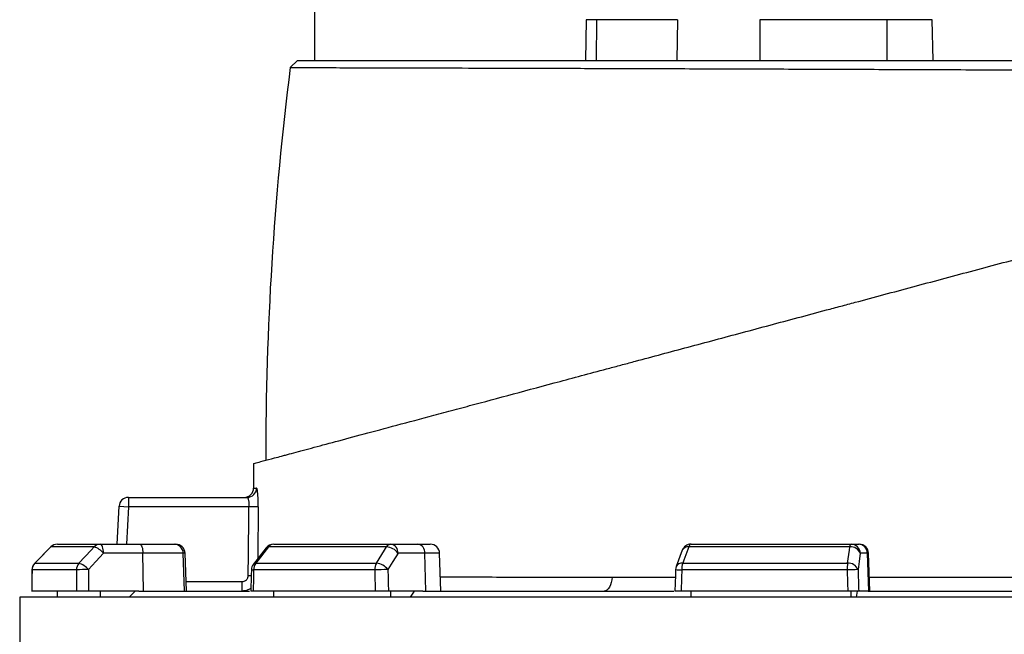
# Model space of a CAD drawing. Header units: millimetres. Extents: x 1605 to 5384, y 1283 to 6159.
# Tile 22 of 25: x 1890 to 2521, y 4911 to 5305. Entities that reach past the tile are written whole.
import ezdxf

# ---------------------------------------------------------------- set-up
doc = ezdxf.new("R2010")
doc.units = ezdxf.units.MM
doc.header["$LTSCALE"] = 2

msp = doc.modelspace()

# ---------------------------------------------------------------- linework, layer by layer
at = {"color": 7, "linetype": 'Continuous', "lineweight": 25}
for p, q in [((2078.96, 5318.87), (2078.96, 5278.87)), ((2252.99, 5304.94), (2252.53, 5278.87)), ((2259.75, 5304.94), (2259.39, 5278.87)), ((2311.61, 5304.94), (2259.75, 5304.94)), ((2311.61, 5304.94), (2311.26, 5278.87)), ((2364.4, 5304.94), (2364.4, 5278.87)), ((2445.72, 5304.94), (2364.4, 5304.94)), ((2445.72, 5304.94), (2445.72, 5278.87)), ((2475.39, 5278.87), (2474.93, 5304.94)), ((2063.37, 5274.27), (2067.98, 5278.87)), ((2063.37, 5274.26), (2063.37, 5274.27)), ((2039.91, 5020.55), (2039.91, 5004.87)), ((2039.91, 5004.87), (2039.95, 5004.87)), ((1959.65, 4998.87), (2035.8, 4998.87)), ((1959.65, 4998.87), (1959.65, 4992.87)), ((1952.39, 4968.87), (1953.66, 4993.18)), ((1953.66, 4993.18), (1959.65, 4992.87)), ((2036.9, 4992.87), (1959.65, 4992.87)), ((2042.86, 4992.82), (2036.9, 4992.87)), ((1909.91, 4967.09), (1899.52, 4956.6)), ((1937.66, 4967.11), (1910, 4967.11)), ((1914.17, 4968.87), (1941.66, 4968.87)), ((1941.66, 4968.87), (1966.9, 4968.87)), ((1966.9, 4968.87), (1988.92, 4968.87)), ((1988.92, 4968.87), (1989.97, 4968.87)), ((2125.1, 4967.11), (2049.53, 4967.11)), ((2052.76, 4968.87), (2127.85, 4968.87)), ((2127.85, 4968.87), (2145.12, 4968.87)), ((2145.12, 4968.87), (2153.12, 4968.87)), ((2422.09, 4967.11), (2318.86, 4967.11)), ((2320.28, 4968.87), (2422.86, 4968.87)), ((2422.86, 4968.87), (2427.53, 4968.87)), ((2427.53, 4968.87), (2428.05, 4968.87)), ((1968.95, 4963.08), (1943.71, 4963.08)), ((1969.24, 4938.87), (1968.95, 4963.08)), ((1994.83, 4963.08), (1968.95, 4963.08)), ((1995.67, 4938.87), (1994.83, 4963.08)), ((1996.82, 4938.87), (1995.97, 4963.08)), ((2048.05, 4966.58), (2039.78, 4956.09)), ((2149.71, 4963.08), (2132.45, 4963.08)), ((2150.36, 4938.87), (2149.71, 4963.08)), ((2159.96, 4938.87), (2159.12, 4963.08)), ((2314.66, 4964.97), (2310.73, 4954.48)), ((2433.43, 4963.08), (2428.77, 4963.08)), ((2434.26, 4938.87), (2433.43, 4963.08)), ((2434.89, 4938.87), (2434.04, 4963.08)), ((1899.61, 4956.62), (1927.93, 4956.62)), ((2041.26, 4956.62), (2118.64, 4956.62)), ((2314.93, 4956.62), (2420.63, 4956.62)), ((1926.27, 4952.38), (1897.88, 4952.38)), ((2117.5, 4952.38), (2039.92, 4952.38)), ((2420.31, 4952.38), (2314.34, 4952.38)), ((2032.42, 4944.87), (2032.42, 4938.87)), ((1926.43, 4938.87), (1897.79, 4938.87)), ((1914.17, 4934.87), (1914.17, 4938.87)), ((1966.26, 4938.87), (1934.14, 4938.87)), ((1941.66, 4934.87), (1941.66, 4938.87)), ((1960.14, 4934.87), (1963.9, 4938.87)), ((1966.26, 4938.87), (2037.26, 4938.87)), ((2117.86, 4938.87), (2039.61, 4938.87)), ((2052.76, 4934.87), (2052.76, 4938.87)), ((2148.32, 4938.87), (2126.35, 4938.87)), ((2127.85, 4934.87), (2127.85, 4938.87)), ((2140.49, 4934.87), (2143.06, 4938.87)), ((2148.32, 4938.87), (2309.19, 4938.87)), ((2420.78, 4938.87), (2313.89, 4938.87)), ((2320.28, 4934.87), (2320.28, 4938.87)), ((2422.86, 4934.87), (2422.86, 4938.87)), ((2426.28, 4934.87), (2426.97, 4938.87)), ((2433.71, 4938.87), (2427.78, 4938.87)), ((2433.71, 4938.87), (2634.21, 4938.87)), ((1889.96, 4934.87), (1889.96, 2814.87)), ((2533.96, 4934.87), (1889.96, 4934.87))]:
    msp.add_line(p, q, dxfattribs=at)
at = {"color": 8, "linetype": 'Continuous', "lineweight": 25}
for p, q in [((2259.75, 5304.94), (2252.99, 5304.94)), ((2474.93, 5304.94), (2445.72, 5304.94)), ((1959.65, 4992.87), (1958.4, 4968.87)), ((1909.91, 4967.09), (1910, 4967.11)), ((1995.97, 4963.08), (1994.83, 4963.08)), ((2159.12, 4963.08), (2149.71, 4963.08)), ((2434.04, 4963.08), (2433.43, 4963.08)), ((1899.52, 4956.6), (1899.61, 4956.62)), ((1897.78, 4952.42), (1897.88, 4952.38)), ((2036.44, 4948.82), (2038.42, 4948.79)), ((1996.61, 4944.87), (2032.42, 4944.87))]:
    msp.add_line(p, q, dxfattribs=at)
at = {"color": 7, "linetype": 'Continuous', "lineweight": 25, "flags": 128}
for points in [[(1910, 4967.11), (1901.59, 4958.63), (1899.61, 4956.62)], [(1927.93, 4956.62), (1935.8, 4965.1), (1937.66, 4967.11)], [(1943.71, 4963.08), (1943.66, 4964.22), (1943.53, 4965.31), (1943.34, 4966.31), (1943.08, 4967.18), (1942.78, 4967.9), (1942.43, 4968.43), (1942.05, 4968.76), (1941.66, 4968.87)], [(1966.9, 4968.87), (1967.29, 4968.76), (1967.67, 4968.43), (1968.02, 4967.9), (1968.33, 4967.18), (1968.58, 4966.31), (1968.78, 4965.31), (1968.9, 4964.22), (1968.95, 4963.08)], [(2049.53, 4967.11), (2042.84, 4958.63), (2041.26, 4956.62)], [(2118.64, 4956.62), (2123.86, 4965.1), (2125.1, 4967.11)], [(2318.86, 4967.11), (2315.68, 4958.63), (2314.93, 4956.62)], [(2420.63, 4956.62), (2421.81, 4965.1), (2422.09, 4967.11)], [(2422.09, 4967.11), (2422.17, 4967.5), (2422.25, 4967.85), (2422.35, 4968.16), (2422.44, 4968.41), (2422.54, 4968.61), (2422.65, 4968.75), (2422.75, 4968.84), (2422.86, 4968.87)], [(1943.71, 4963.08), (1938.74, 4957.72), (1933.98, 4952.59)], [(2132.45, 4963.08), (2129.14, 4957.72), (2125.98, 4952.59)], [(2428.77, 4963.08), (2428.02, 4957.72), (2427.31, 4952.59)], [(1897.78, 4952.42), (1897.76, 4948.97), (1897.69, 4938.61)], [(2038.49, 4952.52), (2038.41, 4949.07), (2038.17, 4938.71)], [(2310.35, 4952.58), (2310.24, 4949.13), (2309.9, 4938.77)], [(2269.66, 4947.73), (2269.46, 4945.95), (2269.11, 4944.27), (2268.6, 4942.74), (2267.96, 4941.41), (2267.2, 4940.32), (2266.35, 4939.52), (2265.44, 4939.03), (2264.5, 4938.87)]]:
    msp.add_lwpolyline(points, dxfattribs=at)
at = {"color": 7, "linetype": 'Continuous', "lineweight": 25}
for centre, radius, start, end in [((4047.64, 5023.89), 2000, 172.80845, 180.03636), ((2033.92, 5004.87), 6, 270.33559, 0.06962), ((2035.79, 5004.85), 5.99, 270.10757, 359.84871), ((1959.65, 4992.87), 6, 90, 177), ((1914.17, 4962.87), 6, 90, 135.25313), ((1914.18, 4963.02), 5.85, 90.08561, 135.6015), ((1941.69, 4963.37), 5.5, 90.31962, 137.1257), ((1934.33, 4955.57), 12.01, 38.6888, 73.93179), ((1988.88, 4962.91), 5.95, 1.57585, 89.60772), ((1989.97, 4962.87), 6, 2, 90), ((2052.76, 4962.87), 6, 90, 141.73543), ((2052.9, 4964.76), 4.11, 92.00566, 145.14485), ((2128.08, 4965.47), 3.41, 93.88554, 151.18244), ((2124.69, 4957.66), 9.46, 34.93443, 87.54405), ((2127.08, 4963.54), 5.38, 355.08211, 81.76517), ((2144.35, 4963.54), 5.38, 355.08211, 81.76517), ((2153.12, 4962.87), 6, 2, 90), ((2320.28, 4962.87), 6, 90, 159.44647), ((2320.97, 4966.86), 2.12, 108.97665, 173.2704), ((2422.79, 4960.72), 6.42, 21.48071, 96.25708), ((2422.82, 4962.92), 5.95, 1.54472, 89.57848), ((2427.48, 4962.92), 5.95, 1.54472, 89.57848), ((2428.05, 4962.87), 6, 2, 90), ((1903.78, 4952.38), 6, 135.25395, 179.63698), ((1903.93, 4952.39), 6.05, 135.59323, 180.08081), ((1932.46, 4952.41), 6.19, 137.08569, 180.26871), ((1924.6, 4945.08), 12.02, 38.69679, 73.91555), ((2044.49, 4952.38), 6, 141.73621, 178.702), ((2046.97, 4952.49), 7.05, 144.12478, 180.88663), ((2125.4, 4952.53), 7.91, 148.82602, 181.08798), ((2118.23, 4947.17), 9.46, 34.93737, 87.52699), ((2316.35, 4952.38), 6, 159.44696, 178.11512), ((2328.28, 4952.61), 13.94, 163.27355, 180.94628), ((2445.36, 4952.63), 25.05, 170.83081, 180.57347), ((2421.33, 4950.24), 6.42, 21.4781, 96.23861), ((1933.06, 4844.51), 108.09, 89.5133, 93.60013), ((2127.08, 4736.08), 216.51, 90.29016, 92.53673), ((2435.87, 4549.65), 403.03, 91.21757, 92.21229)]:
    msp.add_arc(centre, radius, start, end, dxfattribs=at)
at = {"color": 8, "linetype": 'Continuous', "lineweight": 25}
for centre, radius, start, end in [((2049.3, 4965.41), 1.71, 82.127, 137.00451), ((2318.27, 4963.08), 4.07, 81.58497, 152.40731), ((2041.02, 4954.93), 1.71, 82.16666, 136.96474), ((2314.33, 4952.6), 4.07, 81.61821, 152.31454), ((2039.81, 4958.79), 6.41, 258.13757, 271.02514), ((2316.16, 5029.51), 77.15, 265.68458, 268.65125)]:
    msp.add_arc(centre, radius, start, end, dxfattribs=at)
at = {"color": 7, "linetype": 'Continuous', "lineweight": 25}
for centre, major_axis, ratio, start_param, end_param in [((2578.39, 4796.94), (120.31, 19644.47), 0.03469, 1.563096, 1.563784), ((2578.39, 4796.94), (-236.94, 19644.47), 0.033097, 1.562485, 1.563173), ((2580.44, 4797.15), (-234.88, 19644.47), 0.03281, 1.562491, 1.56319), ((2566.49, 4796.94), (445.13, 19644.47), 0.026971, 1.563495, 1.564183), ((2566.49, 4796.94), (-530.37, 19644.47), 0.022626, 1.562273, 1.562961), ((2571.08, 4797.15), (-525.77, 19644.47), 0.022431, 1.562283, 1.562982), ((2545.87, 4796.94), (650.36, 19644.47), 0.012035, 1.563282, 1.56397), ((2545.87, 4796.94), (-681.51, 19644.47), 0.00611, 1.562672, 1.56336), ((2551.77, 4797.15), (-675.6, 19644.47), 0.006057, 1.562675, 1.563374)]:
    msp.add_ellipse(centre, major_axis=major_axis, ratio=ratio, start_param=start_param, end_param=end_param, dxfattribs=at)
for points, knots in [([(2067.98, 5278.87), (2068, 5278.87), (2068.06, 5278.87), (2068.17, 5278.87), (2068.29, 5278.87), (2068.43, 5278.87), (2068.59, 5278.87), (2068.77, 5278.87), (2068.96, 5278.87), (2069.18, 5278.87), (2069.41, 5278.87), (2069.66, 5278.87), (2069.93, 5278.87), (2070.22, 5278.87), (2070.53, 5278.87), (2070.85, 5278.87), (2071.19, 5278.87), (2071.55, 5278.87), (2071.93, 5278.87), (2072.33, 5278.87), (2072.74, 5278.87), (2073.18, 5278.87), (2073.63, 5278.87), (2074.1, 5278.87), (2074.59, 5278.87), (2075.1, 5278.87), (2075.62, 5278.87), (2076.16, 5278.87), (2076.73, 5278.87), (2077.31, 5278.87), (2077.9, 5278.87), (2078.52, 5278.87), (2079.15, 5278.87), (2079.81, 5278.87), (2080.48, 5278.87), (2081.17, 5278.87), (2082.67, 5278.87), (2085.11, 5278.87), (2088.74, 5278.87), (2092.71, 5278.87), (2098.45, 5278.87), (2106.46, 5278.87), (2120.94, 5278.87), (2142.1, 5278.87), (2172.06, 5278.87), (2206.19, 5278.87), (2237.76, 5278.87), (2264.64, 5278.87), (2285.58, 5278.87), (2307.22, 5278.87), (2329.45, 5278.87), (2352.18, 5278.87), (2375.37, 5278.87), (2399, 5278.87), (2423.03, 5278.87), (2447.35, 5278.87), (2471.88, 5278.87), (2496.58, 5278.87), (2517.24, 5278.87), (2533.77, 5278.87), (2546.14, 5278.87), (2558.49, 5278.87), (2568.56, 5278.87), (2576.35, 5278.87), (2581.88, 5278.87), (2587.4, 5278.87), (2592.9, 5278.87), (2598.39, 5278.87), (2603.87, 5278.87), (2609.34, 5278.87), (2614.79, 5278.87), (2618.42, 5278.87), (2620.23, 5278.87)], [0, 0, 0, 0, 0.003572, 0.007142, 0.010709, 0.014275, 0.017839, 0.021401, 0.024962, 0.028521, 0.032079, 0.035636, 0.039193, 0.042748, 0.046303, 0.049858, 0.053412, 0.056966, 0.06052, 0.064075, 0.067629, 0.071185, 0.07474, 0.078297, 0.081855, 0.085413, 0.088973, 0.092534, 0.096097, 0.099662, 0.103228, 0.106796, 0.110367, 0.113939, 0.117515, 0.121092, 0.124673, 0.140283, 0.155884, 0.171487, 0.187107, 0.218476, 0.249841, 0.312138, 0.374594, 0.436978, 0.49955, 0.530806, 0.562088, 0.593462, 0.624833, 0.655948, 0.687107, 0.718341, 0.749584, 0.780883, 0.812104, 0.843332, 0.874654, 0.890267, 0.90586, 0.921444, 0.937029, 0.944046, 0.951055, 0.958058, 0.965056, 0.97205, 0.97904, 0.986028, 0.993014, 1, 1, 1, 1]), ([(2063.37, 5274.27), (2063.6, 5274.26), (2064.07, 5274.27), (2065.49, 5274.26), (2066.43, 5274.26), (2069.95, 5274.25), (2073.23, 5274.25), (2079.55, 5274.23), (2081.89, 5274.23), (2085.75, 5274.22), (2087.1, 5274.22), (2089.91, 5274.21), (2091.37, 5274.21), (2098.94, 5274.18), (2105.83, 5274.17), (2121.25, 5274.13), (2129.78, 5274.12), (2143.79, 5274.08), (2148.67, 5274.07), (2158.84, 5274.04), (2164.09, 5274.02), (2180.32, 5273.97), (2191.78, 5273.94), (2215.91, 5273.87), (2228.6, 5273.84), (2248.56, 5273.78), (2255.37, 5273.76), (2265.82, 5273.73), (2269.33, 5273.72), (2276.4, 5273.69), (2279.96, 5273.68), (2297.87, 5273.62), (2312.57, 5273.58), (2342.69, 5273.48), (2358.12, 5273.43), (2381.81, 5273.35), (2389.79, 5273.32), (2401.92, 5273.28), (2405.98, 5273.26), (2414.12, 5273.23), (2418.2, 5273.22), (2438.6, 5273.14), (2455.02, 5273.08), (2488.01, 5272.95), (2504.59, 5272.88), (2529.6, 5272.78), (2537.96, 5272.74), (2550.53, 5272.69), (2554.72, 5272.67), (2563.12, 5272.63), (2567.33, 5272.61), (2579.9, 5272.55), (2588.26, 5272.51), (2604.92, 5272.43), (2613.22, 5272.39), (2621.5, 5272.35)], [0, 0, 0, 0, 0.03125, 0.03125, 0.0625, 0.0625, 0.125, 0.125, 0.15625, 0.15625, 0.171875, 0.171875, 0.1875, 0.1875, 0.25, 0.25, 0.3125, 0.3125, 0.34375, 0.34375, 0.375, 0.375, 0.4375, 0.4375, 0.5, 0.5, 0.53125, 0.53125, 0.546875, 0.546875, 0.5625, 0.5625, 0.625, 0.625, 0.6875, 0.6875, 0.71875, 0.71875, 0.734375, 0.734375, 0.75, 0.75, 0.8125, 0.8125, 0.875, 0.875, 0.90625, 0.90625, 0.921875, 0.921875, 0.9375, 0.9375, 0.96875, 0.96875, 1, 1, 1, 1]), ([(2039.91, 5020.55), (2039.91, 5020.55), (2040.42, 5020.69), (2042.48, 5021.24), (2044.04, 5021.66), (2048.08, 5022.74), (2050.55, 5023.4), (2054.78, 5024.53), (2056.28, 5024.94), (2058.63, 5025.57), (2059.44, 5025.78), (2061.11, 5026.23), (2063.72, 5026.93), (2066.61, 5027.7), (2069.7, 5028.53), (2070.77, 5028.82), (2072.95, 5029.4), (2074.07, 5029.7), (2079.81, 5031.24), (2084.87, 5032.6), (2101.4, 5037.03), (2114.23, 5040.46), (2136.26, 5046.37), (2144.07, 5048.46), (2154.42, 5051.23), (2156.53, 5051.8), (2160.78, 5052.94), (2162.93, 5053.51), (2169.44, 5055.26), (2173.86, 5056.44), (2196.4, 5062.48), (2215.77, 5067.67), (2246.67, 5075.95), (2257.28, 5078.79), (2270.92, 5082.45), (2273.66, 5083.18), (2279.16, 5084.66), (2281.92, 5085.4), (2290.24, 5087.63), (2295.83, 5089.12), (2312.7, 5093.64), (2324.12, 5096.7), (2347.26, 5102.9), (2359, 5106.05), (2382.79, 5112.42), (2394.85, 5115.66), (2410.14, 5119.75), (2413.21, 5120.57), (2419.34, 5122.22), (2422.41, 5123.04), (2431.63, 5125.51), (2437.78, 5127.16), (2456.24, 5132.1), (2468.56, 5135.41), (2493.25, 5142.02), (2505.62, 5145.34), (2530.39, 5151.97), (2542.8, 5155.3), (2561.43, 5160.29), (2567.65, 5161.96), (2580.1, 5165.29), (2586.33, 5166.96), (2617.29, 5175.26), (2641.51, 5181.75), (2677.04, 5191.27), (2688.75, 5194.41), (2711.91, 5200.61), (2723.35, 5203.68), (2737.48, 5207.46), (2740.3, 5208.22), (2745.91, 5209.72), (2748.71, 5210.47), (2757.03, 5212.7), (2762.51, 5214.17), (2778.73, 5218.51), (2789.25, 5221.34), (2809.74, 5226.82), (2819.69, 5229.49), (2839.04, 5234.67), (2848.42, 5237.19), (2862.05, 5240.84), (2866.53, 5242.04), (2873.12, 5243.81), (2875.3, 5244.39), (2879.62, 5245.55), (2881.76, 5246.12), (2892.31, 5248.95), (2900.33, 5251.1), (2907.92, 5253.13)], [0, 0, 0, 0, 0.03125, 0.03125, 0.0625, 0.0625, 0.09375, 0.09375, 0.109375, 0.109375, 0.117188, 0.117188, 0.125, 0.140625, 0.140625, 0.148438, 0.148438, 0.15625, 0.15625, 0.1875, 0.1875, 0.25, 0.25, 0.28125, 0.28125, 0.289063, 0.289063, 0.296875, 0.296875, 0.3125, 0.3125, 0.375, 0.375, 0.40625, 0.40625, 0.414063, 0.414063, 0.421875, 0.421875, 0.4375, 0.4375, 0.46875, 0.46875, 0.5, 0.5, 0.53125, 0.53125, 0.539063, 0.539063, 0.546875, 0.546875, 0.5625, 0.5625, 0.59375, 0.59375, 0.625, 0.625, 0.65625, 0.65625, 0.671875, 0.671875, 0.6875, 0.6875, 0.75, 0.75, 0.78125, 0.78125, 0.8125, 0.8125, 0.820312, 0.820312, 0.828125, 0.828125, 0.84375, 0.84375, 0.875, 0.875, 0.90625, 0.90625, 0.9375, 0.9375, 0.953125, 0.953125, 0.960937, 0.960937, 0.96875, 0.96875, 1, 1, 1, 1]), ([(2042.86, 4992.82), (2042.87, 4993.61), (2042.87, 4994.39), (2042.84, 4995.94), (2042.83, 4996.69), (2042.79, 4997.77), (2042.77, 4998.12), (2042.74, 4998.81), (2042.72, 4999.15), (2042.66, 5000.14), (2042.61, 5000.74), (2042.51, 5001.85), (2042.45, 5002.36), (2042.32, 5003.24), (2042.26, 5003.61), (2042.16, 5004.06), (2042.12, 5004.2), (2042.06, 5004.43), (2042.02, 5004.53), (2041.92, 5004.76), (2041.85, 5004.84), (2041.78, 5004.84)], [0, 0, 0, 0, 0.125, 0.125, 0.25, 0.25, 0.3125, 0.3125, 0.375, 0.375, 0.5, 0.5, 0.625, 0.625, 0.75, 0.75, 0.8125, 0.8125, 0.875, 0.875, 1, 1, 1, 1]), ([(2035.8, 4998.87), (2035.87, 4998.87), (2035.94, 4998.83), (2036.08, 4998.68), (2036.15, 4998.56), (2036.28, 4998.27), (2036.35, 4998.08), (2036.47, 4997.65), (2036.53, 4997.4), (2036.64, 4996.85), (2036.69, 4996.55), (2036.77, 4995.9), (2036.81, 4995.55), (2036.89, 4994.46), (2036.91, 4993.67), (2036.9, 4992.87)], [0, 0, 0, 0, 0.125, 0.125, 0.25, 0.25, 0.375, 0.375, 0.5, 0.5, 0.625, 0.625, 0.75, 0.75, 1, 1, 1, 1]), ([(2032.42, 4944.87), (2032.95, 4944.87), (2033.47, 4944.97), (2034.43, 4945.36), (2034.87, 4945.65), (2035.43, 4946.2), (2035.6, 4946.4), (2035.89, 4946.83), (2036.01, 4947.06), (2036.22, 4947.54), (2036.3, 4947.79), (2036.41, 4948.3), (2036.43, 4948.55), (2036.44, 4948.82)], [0, 0, 0, 0, 0.25, 0.25, 0.5, 0.5, 0.625, 0.625, 0.75, 0.75, 0.875, 0.875, 1, 1, 1, 1]), ([(1934.14, 4938.87), (1933.76, 4938.87), (1933.38, 4938.87), (1932.61, 4938.87), (1932.21, 4938.87), (1931.42, 4938.87), (1931.03, 4938.87), (1930.27, 4938.87), (1929.89, 4938.87), (1929.18, 4938.87), (1928.84, 4938.87), (1928.2, 4938.87), (1927.91, 4938.87), (1927.38, 4938.87), (1927.14, 4938.87), (1926.73, 4938.87), (1926.57, 4938.87), (1926.43, 4938.87)], [0, 0, 0, 0, 0.125, 0.125, 0.25, 0.25, 0.375, 0.375, 0.5, 0.5, 0.625, 0.625, 0.75, 0.75, 0.875, 0.875, 1, 1, 1, 1]), ([(2038.22, 4940.85), (2038.03, 4940.67), (2037.02, 4939.74), (2034.94, 4939.05), (2033.12, 4938.92), (2032.42, 4938.87)], [0, 0, 0, 0, 0.123401, 0.6603638, 1, 1, 1, 1]), ([(2039.61, 4938.87), (2039.24, 4938.87), (2038.49, 4938.87), (2038.09, 4938.87), (2038.2, 4938.87), (2038.21, 4938.87)], [0, 0, 0, 0, 0.478502, 0.957008, 1, 1, 1, 1]), ([(2126.35, 4938.87), (2126.09, 4938.87), (2125.81, 4938.87), (2125.2, 4938.87), (2124.86, 4938.87), (2124.16, 4938.87), (2123.8, 4938.87), (2123.04, 4938.87), (2122.65, 4938.87), (2121.86, 4938.87), (2121.47, 4938.87), (2120.68, 4938.87), (2120.29, 4938.87), (2119.55, 4938.87), (2119.18, 4938.87), (2118.49, 4938.87), (2118.16, 4938.87), (2117.86, 4938.87)], [0, 0, 0, 0, 0.125, 0.125, 0.25, 0.25, 0.375, 0.375, 0.5, 0.5, 0.625, 0.625, 0.75, 0.75, 0.875, 0.875, 1, 1, 1, 1]), ([(2313.89, 4938.87), (2313.28, 4938.87), (2312.05, 4938.87), (2310.72, 4938.87), (2309.96, 4938.87), (2309.97, 4938.87), (2309.98, 4938.87)], [0, 0, 0, 0, 0.274616, 0.5492347, 0.8237776, 1, 1, 1, 1]), ([(2427.78, 4938.87), (2427.71, 4938.87), (2427.6, 4938.87), (2427.32, 4938.87), (2427.14, 4938.87), (2426.71, 4938.87), (2426.47, 4938.87), (2425.92, 4938.87), (2425.62, 4938.87), (2424.97, 4938.87), (2424.63, 4938.87), (2423.9, 4938.87), (2423.52, 4938.87), (2422.75, 4938.87), (2422.36, 4938.87), (2421.57, 4938.87), (2421.17, 4938.87), (2420.78, 4938.87)], [0, 0, 0, 0, 0.125, 0.125, 0.25, 0.25, 0.375, 0.375, 0.5, 0.5, 0.625, 0.625, 0.75, 0.75, 0.875, 0.875, 1, 1, 1, 1])]:
    msp.add_open_spline(points, degree=3, knots=knots, dxfattribs=at)
at = {"color": 8, "linetype": 'Continuous', "lineweight": 25}
for points, knots in [([(2039.95, 5004.87), (2040.02, 5004.86), (2040.17, 5004.86), (2041.23, 5004.85), (2041.78, 5004.84)], [0, 0, 0, 0, 0.478473, 1, 1, 1, 1]), ([(2042.86, 4992.82), (2042.83, 4988.82), (2042.73, 4977.74), (2042.61, 4966.66), (2042.53, 4959.58)], [0, 0, 0, 0, 0.36103, 1, 1, 1, 1]), ([(2159.65, 4947.94), (2165.84, 4947.92), (2179.13, 4947.89), (2201.37, 4947.84), (2222.29, 4947.8), (2244.92, 4947.76), (2259.79, 4947.75), (2269.66, 4947.73)], [0, 0, 0, 0, 0.19272, 0.413782, 0.63408, 0.75726, 1, 1, 1, 1]), ([(2269.66, 4947.73), (2275.95, 4947.73), (2288.54, 4947.72), (2302.13, 4947.71), (2309.47, 4947.71), (2310.19, 4947.71)], [0, 0, 0, 0, 0.474137, 0.948275, 1, 1, 1, 1]), ([(2434.58, 4947.7), (2434.82, 4947.7), (2441.93, 4947.7), (2456.09, 4947.7), (2477.07, 4947.7), (2498.21, 4947.7), (2519.61, 4947.7), (2541.2, 4947.7), (2562.98, 4947.7), (2584.76, 4947.7), (2606.23, 4947.7), (2622.43, 4947.7), (2631.32, 4947.7), (2633.34, 4947.7)], [0, 0, 0, 0, 0.003688, 0.109272, 0.214857, 0.321178, 0.4275, 0.536145, 0.64479, 0.754236, 0.863682, 0.969096, 1, 1, 1, 1])]:
    msp.add_open_spline(points, degree=3, knots=knots, dxfattribs=at)
at = {"color": 7, "linetype": 'Continuous', "lineweight": 25}
msp.add_open_spline([(2036.44, 4948.82), (2036.62, 4963.5), (2036.77, 4978.18), (2036.9, 4992.87)], degree=3, dxfattribs=at)

doc.saveas('drawing.dxf')
